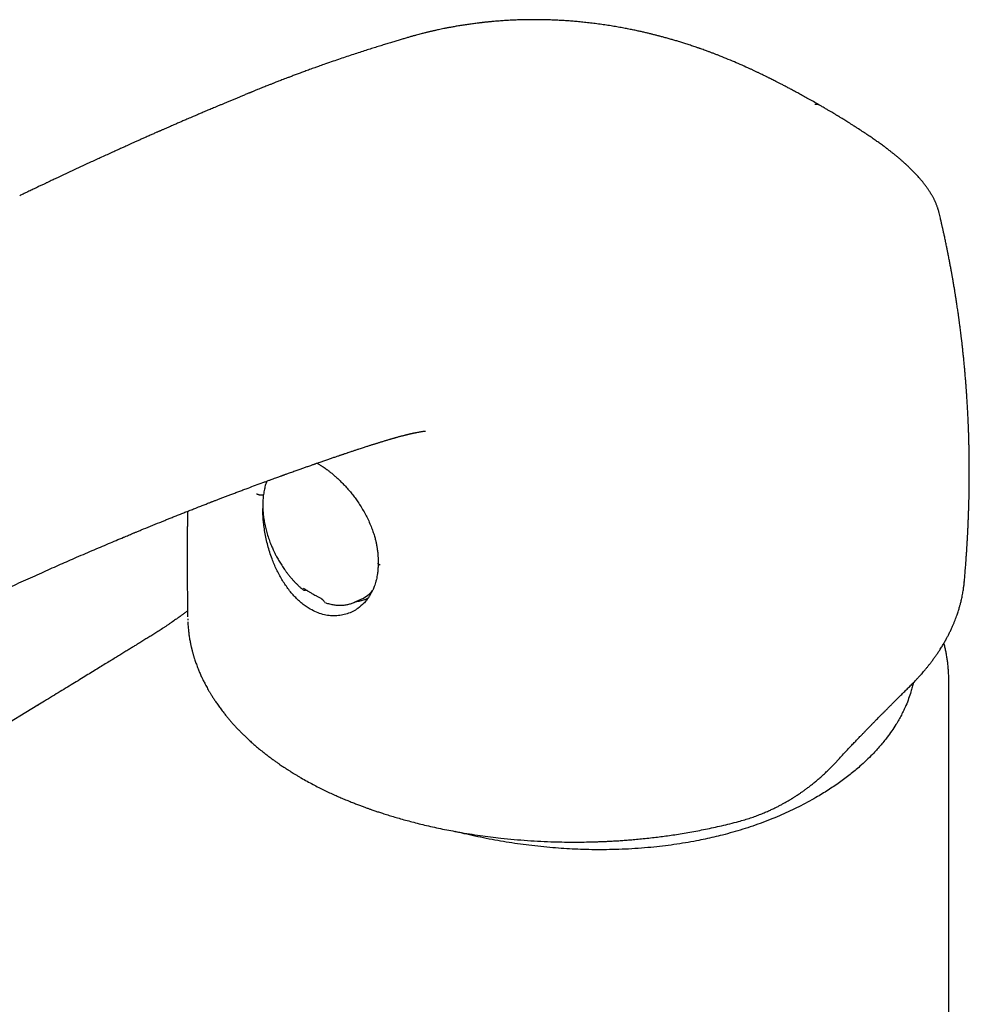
# Model space of a CAD drawing. Header units: millimetres. Extents: x 8 to 1012, y 12 to 1096.
# Tile 9 of 44: x 745 to 806, y 461 to 524. Entities that reach past the tile are written whole.
import ezdxf

# ---------------------------------------------------------------- set-up
doc = ezdxf.new("R2010")
doc.units = ezdxf.units.MM

msp = doc.modelspace()

# ---------------------------------------------------------------- linework, layer by layer
at = {"color": 7, "linetype": 'Continuous', "lineweight": 30}
for p, q in [((764.221, 521.405), (764.218, 521.403)), ((804.05, 512.014), (804.053, 511.999)), ((764.129, 495.941), (764.209, 495.898)), ((763.213, 487.84), (763.217, 487.837)), ((805.659, 488.302), (805.664, 488.348)), ((766.584, 487.038), (767.011, 487.238)), ((755.831, 485.961), (755.834, 485.859)), ((804.67, 293.68), (804.67, 482.035)), ((746.224, 480.414), (727.566, 469.101)), ((746.219, 480.403), (746.228, 480.408)), ((797.318, 476.635), (797.657, 476.998))]:
    msp.add_line(p, q, dxfattribs=at)
msp.add_arc((766.14, 489.072), 2.031, 295.42627, 320.11202, dxfattribs=at)
for points, knots in [([(796.417, 518.896), (796.358, 518.93), (796.184, 519.031), (795.902, 519.191), (795.578, 519.373), (795.272, 519.542), (794.985, 519.699), (794.718, 519.843), (794.47, 519.975), (794.239, 520.097), (794.026, 520.209), (793.831, 520.309), (793.66, 520.397), (793.51, 520.473), (793.38, 520.539), (793.272, 520.594), (793.182, 520.638), (793.111, 520.674), (793.047, 520.706), (792.981, 520.738), (792.903, 520.777), (792.807, 520.824), (792.689, 520.882), (792.549, 520.949), (792.393, 521.024), (792.23, 521.102), (792.065, 521.179), (791.795, 521.305), (791.413, 521.478), (790.912, 521.697), (790.397, 521.911), (789.986, 522.076), (789.685, 522.192), (789.497, 522.263), (789.313, 522.332), (789.139, 522.396), (788.978, 522.454), (788.837, 522.505), (788.734, 522.541), (788.666, 522.565), (788.616, 522.582), (788.549, 522.605), (788.397, 522.657), (788.171, 522.734), (787.882, 522.828), (787.605, 522.916), (787.342, 522.997), (787.092, 523.072), (786.844, 523.144), (786.6, 523.214), (786.362, 523.279), (786.146, 523.337), (785.94, 523.391), (785.743, 523.441), (785.54, 523.491), (785.33, 523.542), (785.104, 523.595), (784.86, 523.65), (784.592, 523.708), (784.298, 523.769), (783.976, 523.833), (783.636, 523.897), (783.276, 523.96), (782.896, 524.022), (782.496, 524.083), (782.09, 524.138), (781.685, 524.189), (781.295, 524.232), (780.921, 524.27), (780.569, 524.3), (780.239, 524.326), (779.966, 524.344), (779.747, 524.357), (779.577, 524.366), (779.414, 524.373), (779.263, 524.38), (779.133, 524.384), (779.028, 524.388), (778.956, 524.39), (778.906, 524.391), (778.866, 524.392), (778.815, 524.394), (778.748, 524.395), (778.664, 524.397), (778.565, 524.399), (778.449, 524.4), (778.228, 524.403), (777.909, 524.403), (777.502, 524.398), (777.103, 524.388), (776.713, 524.373), (776.341, 524.353), (775.992, 524.331), (775.666, 524.306), (775.42, 524.285), (775.246, 524.269), (775.139, 524.258), (775.036, 524.248), (774.942, 524.238), (774.863, 524.23), (774.802, 524.223), (774.757, 524.218), (774.717, 524.213), (774.67, 524.208), (774.603, 524.2), (774.511, 524.189), (774.394, 524.175), (774.255, 524.157), (774.05, 524.13), (773.792, 524.094), (773.491, 524.048), (773.203, 524.001), (772.941, 523.956), (772.702, 523.913), (772.487, 523.872), (772.284, 523.832), (772.1, 523.794), (771.94, 523.76), (771.806, 523.731), (771.692, 523.706), (771.592, 523.683), (771.496, 523.661), (771.401, 523.639), (771.311, 523.617), (771.223, 523.596), (771.134, 523.574), (771.035, 523.549), (770.925, 523.521), (770.802, 523.49), (770.658, 523.452), (770.492, 523.408), (770.304, 523.356), (770.1, 523.298), (769.88, 523.235), (769.644, 523.165), (769.39, 523.09), (769.119, 523.009), (768.831, 522.922), (768.528, 522.829), (768.21, 522.731), (767.877, 522.627), (767.527, 522.516), (767.159, 522.398), (766.77, 522.273), (766.363, 522.139), (765.938, 521.998), (765.496, 521.849), (765.036, 521.691), (764.609, 521.543), (764.336, 521.446), (764.221, 521.405)], [0, 0, 0, 0, 0.006242, 0.018067, 0.029175, 0.03956, 0.049224, 0.058171, 0.066409, 0.07394, 0.081074, 0.087435, 0.093024, 0.097841, 0.101988, 0.105608, 0.108291, 0.110586, 0.112493, 0.114424, 0.116904, 0.119934, 0.123516, 0.128095, 0.13313, 0.138202, 0.143302, 0.148431, 0.163164, 0.178154, 0.19324, 0.208293, 0.213576, 0.218847, 0.224106, 0.229059, 0.233394, 0.237448, 0.240756, 0.241852, 0.243042, 0.244849, 0.247296, 0.25544, 0.263216, 0.270588, 0.27756, 0.284134, 0.290307, 0.297062, 0.303247, 0.308859, 0.313896, 0.319141, 0.324108, 0.329489, 0.335283, 0.341488, 0.348099, 0.355769, 0.363917, 0.372548, 0.381673, 0.391306, 0.401465, 0.412162, 0.42243, 0.432606, 0.442291, 0.451473, 0.460143, 0.468301, 0.473039, 0.477591, 0.48196, 0.486128, 0.489701, 0.492527, 0.494606, 0.495602, 0.49654, 0.497917, 0.499742, 0.502016, 0.504739, 0.507911, 0.511534, 0.522994, 0.534426, 0.545764, 0.556979, 0.568044, 0.578201, 0.58788, 0.597097, 0.600436, 0.603713, 0.606928, 0.609853, 0.612337, 0.614235, 0.615549, 0.616514, 0.61793, 0.619863, 0.622804, 0.626461, 0.630832, 0.635915, 0.645878, 0.655563, 0.664934, 0.673992, 0.681462, 0.688713, 0.695693, 0.701973, 0.70746, 0.712154, 0.715889, 0.719308, 0.722581, 0.725916, 0.729325, 0.732221, 0.7353, 0.738842, 0.742854, 0.747336, 0.752285, 0.758712, 0.765776, 0.773465, 0.781775, 0.790873, 0.800614, 0.811005, 0.822051, 0.833762, 0.845921, 0.858733, 0.872193, 0.886297, 0.901349, 0.917068, 0.933454, 0.950508, 0.968243, 0.986675, 1, 1, 1, 1]), ([(764.217, 521.404), (764.139, 521.376), (763.95, 521.309), (763.659, 521.204), (763.35, 521.091), (763.063, 520.984), (762.796, 520.885), (762.55, 520.792), (762.331, 520.708), (762.136, 520.634), (761.965, 520.568), (761.811, 520.508), (761.675, 520.455), (761.555, 520.408), (761.453, 520.368), (761.366, 520.333), (761.285, 520.302), (761.203, 520.269), (761.114, 520.234), (761.016, 520.195), (760.904, 520.15), (760.776, 520.099), (760.631, 520.041), (760.477, 519.978), (760.335, 519.921), (760.213, 519.871), (760.116, 519.832), (760.03, 519.797), (759.954, 519.766), (759.889, 519.739), (759.832, 519.716), (759.768, 519.69), (759.688, 519.657), (759.585, 519.614), (759.469, 519.567), (759.325, 519.507), (759.153, 519.436), (758.952, 519.353), (758.743, 519.266), (758.532, 519.177), (758.327, 519.092), (758.129, 519.009), (757.939, 518.929), (757.754, 518.851), (757.579, 518.777), (757.418, 518.709), (757.27, 518.647), (757.142, 518.593), (757.031, 518.546), (756.93, 518.503), (756.82, 518.457), (756.704, 518.407), (756.581, 518.355), (756.453, 518.301), (756.317, 518.243), (756.167, 518.179), (756.012, 518.113), (755.856, 518.046), (755.714, 517.985), (755.585, 517.929), (755.467, 517.879), (755.353, 517.83), (755.239, 517.781), (755.12, 517.729), (754.997, 517.676), (754.865, 517.619), (754.725, 517.558), (754.579, 517.494), (754.443, 517.435), (754.326, 517.383), (754.234, 517.343), (754.156, 517.309), (754.093, 517.281), (754.043, 517.259), (753.997, 517.239), (753.947, 517.217), (753.885, 517.189), (753.806, 517.154), (753.708, 517.111), (753.596, 517.062), (753.479, 517.009), (753.357, 516.955), (753.23, 516.899), (753.077, 516.83), (752.894, 516.749), (752.683, 516.655), (752.476, 516.562), (752.279, 516.473), (752.1, 516.393), (751.94, 516.32), (751.805, 516.259), (751.686, 516.206), (751.572, 516.154), (751.447, 516.098), (751.31, 516.036), (751.161, 515.968), (751.001, 515.895), (750.833, 515.819), (750.602, 515.713), (750.315, 515.582), (749.975, 515.426), (749.571, 515.24), (749.097, 515.021), (748.55, 514.767), (748.007, 514.514), (747.603, 514.324), (747.337, 514.199), (747.205, 514.136), (747.067, 514.071), (746.916, 513.999), (746.749, 513.92), (746.564, 513.832), (746.353, 513.732), (746.116, 513.618), (745.851, 513.491), (745.565, 513.353), (745.296, 513.224), (745.123, 513.14), (745.053, 513.106)], [0, 0, 0, 0, 0.0123553, 0.0296593, 0.0458755, 0.0610069, 0.0750561, 0.0880251, 0.0999156, 0.1098686, 0.1189172, 0.1270617, 0.1343025, 0.1406398, 0.1460737, 0.1506045, 0.1545825, 0.1589326, 0.163704, 0.1688966, 0.1745102, 0.1816664, 0.1894068, 0.1977311, 0.2063891, 0.2121356, 0.2173161, 0.2219308, 0.22598, 0.2294637, 0.2323823, 0.2351293, 0.2397308, 0.2453049, 0.2516646, 0.2583635, 0.2684879, 0.2792649, 0.2905962, 0.3019442, 0.3132279, 0.3234304, 0.3335808, 0.343595, 0.352942, 0.3615292, 0.3693566, 0.3765231, 0.3818343, 0.3869876, 0.3925747, 0.3992861, 0.4053491, 0.4121071, 0.4195355, 0.4268886, 0.4358051, 0.4440061, 0.4514912, 0.4582603, 0.4643133, 0.4699963, 0.4761366, 0.4821983, 0.4886741, 0.495564, 0.502868, 0.5105859, 0.5185764, 0.5241386, 0.5289497, 0.5330098, 0.5363188, 0.538877, 0.5409072, 0.5434771, 0.5466954, 0.5505621, 0.5560033, 0.5619216, 0.5680614, 0.5744227, 0.5810054, 0.5878094, 0.5984303, 0.6095487, 0.6206646, 0.6307689, 0.6402387, 0.6485675, 0.6557558, 0.6611578, 0.6669915, 0.6734428, 0.6805116, 0.6881979, 0.6965015, 0.7053474, 0.7141705, 0.7322071, 0.7496352, 0.7664555, 0.794457, 0.8224529, 0.8502944, 0.8774493, 0.8841619, 0.8908283, 0.8976203, 0.9052315, 0.9137353, 0.9231322, 0.9334224, 0.9457738, 0.9592072, 0.9737233, 0.9893227, 1, 1, 1, 1]), ([(796.427, 518.89), (796.425, 518.892), (796.399, 518.909), (796.346, 518.932), (796.271, 518.958), (796.2, 518.971), (796.135, 518.973), (796.094, 518.967), (796.075, 518.964)], [0, 0, 0, 0, 0.020159, 0.264932, 0.493006, 0.69253, 0.858691, 1, 1, 1, 1]), ([(804.05, 512.014), (804.044, 512.036), (804.033, 512.083), (804.015, 512.149), (803.998, 512.207), (803.985, 512.25), (803.97, 512.297), (803.95, 512.359), (803.921, 512.44), (803.888, 512.526), (803.853, 512.611), (803.821, 512.686), (803.79, 512.755), (803.758, 512.822), (803.723, 512.892), (803.684, 512.967), (803.643, 513.042), (803.604, 513.113), (803.554, 513.198), (803.487, 513.309), (803.395, 513.451), (803.291, 513.603), (803.179, 513.757), (803.06, 513.912), (802.929, 514.074), (802.784, 514.245), (802.626, 514.422), (802.458, 514.599), (802.287, 514.773), (802.15, 514.907), (802.054, 514.999), (802.005, 515.044), (801.965, 515.081), (801.928, 515.116), (801.884, 515.156), (801.827, 515.207), (801.737, 515.288), (801.618, 515.393), (801.477, 515.513), (801.34, 515.628), (801.205, 515.738), (801.068, 515.848), (800.951, 515.94), (800.861, 516.01), (800.803, 516.054), (800.756, 516.089), (800.706, 516.127), (800.642, 516.176), (800.559, 516.238), (800.461, 516.309), (800.351, 516.389), (800.198, 516.5), (799.998, 516.641), (799.748, 516.815), (799.478, 516.998), (799.188, 517.191), (798.927, 517.363), (798.702, 517.508), (798.524, 517.622), (798.356, 517.728), (798.204, 517.825), (798.067, 517.91), (797.946, 517.985), (797.841, 518.049), (797.752, 518.104), (797.687, 518.144), (797.643, 518.171), (797.615, 518.188), (797.583, 518.207), (797.542, 518.232), (797.486, 518.266), (797.416, 518.308), (797.331, 518.359), (797.22, 518.425), (797.08, 518.509), (796.909, 518.61), (796.713, 518.725), (796.549, 518.82), (796.451, 518.877), (796.427, 518.891)], [0, 0, 0, 0, 0.007346, 0.015607, 0.022276, 0.027355, 0.031793, 0.041193, 0.051496, 0.063898, 0.074937, 0.085084, 0.093371, 0.102203, 0.111528, 0.121281, 0.131458, 0.140978, 0.148858, 0.164695, 0.184853, 0.204803, 0.224215, 0.245365, 0.266111, 0.288716, 0.313914, 0.337911, 0.361697, 0.386123, 0.394007, 0.400466, 0.405501, 0.409646, 0.415263, 0.422631, 0.431744, 0.450255, 0.467762, 0.484222, 0.500262, 0.516444, 0.532755, 0.54115, 0.547728, 0.552521, 0.557103, 0.56497, 0.574385, 0.58534, 0.597804, 0.611123, 0.636303, 0.663265, 0.692004, 0.722513, 0.754799, 0.773662, 0.792382, 0.809515, 0.825023, 0.83891, 0.850971, 0.86147, 0.870405, 0.877776, 0.880874, 0.883581, 0.886284, 0.890328, 0.89583, 0.902791, 0.911214, 0.921098, 0.935599, 0.952411, 0.971535, 0.992962, 1, 1, 1, 1]), ([(805.67, 488.348), (805.672, 488.371), (805.679, 488.453), (805.691, 488.594), (805.707, 488.778), (805.724, 488.976), (805.74, 489.18), (805.756, 489.38), (805.77, 489.574), (805.783, 489.743), (805.793, 489.888), (805.801, 490.005), (805.809, 490.115), (805.816, 490.221), (805.823, 490.326), (805.83, 490.436), (805.836, 490.543), (805.842, 490.633), (805.847, 490.71), (805.851, 490.788), (805.857, 490.888), (805.864, 491.005), (805.871, 491.124), (805.877, 491.232), (805.882, 491.329), (805.887, 491.434), (805.893, 491.552), (805.899, 491.682), (805.905, 491.806), (805.91, 491.918), (805.915, 492.013), (805.918, 492.089), (805.921, 492.16), (805.924, 492.243), (805.928, 492.348), (805.933, 492.464), (805.937, 492.577), (805.943, 492.731), (805.949, 492.92), (805.956, 493.143), (805.962, 493.35), (805.967, 493.551), (805.971, 493.72), (805.973, 493.862), (805.976, 493.98), (805.978, 494.103), (805.98, 494.235), (805.982, 494.383), (805.984, 494.544), (805.986, 494.724), (805.987, 494.906), (805.988, 495.076), (805.988, 495.221), (805.989, 495.348), (805.988, 495.471), (805.988, 495.607), (805.988, 495.762), (805.986, 495.94), (805.985, 496.128), (805.983, 496.321), (805.98, 496.513), (805.977, 496.703), (805.973, 496.889), (805.97, 497.064), (805.965, 497.244), (805.96, 497.442), (805.953, 497.673), (805.946, 497.916), (805.937, 498.159), (805.928, 498.387), (805.919, 498.601), (805.91, 498.795), (805.902, 498.977), (805.893, 499.145), (805.885, 499.311), (805.875, 499.479), (805.865, 499.656), (805.855, 499.834), (805.845, 500.002), (805.834, 500.163), (805.825, 500.305), (805.816, 500.429), (805.809, 500.531), (805.802, 500.628), (805.795, 500.728), (805.787, 500.838), (805.778, 500.964), (805.767, 501.1), (805.756, 501.241), (805.745, 501.38), (805.734, 501.513), (805.723, 501.635), (805.714, 501.745), (805.705, 501.845), (805.696, 501.945), (805.685, 502.061), (805.673, 502.198), (805.658, 502.351), (805.643, 502.51), (805.627, 502.672), (805.607, 502.867), (805.584, 503.089), (805.558, 503.331), (805.533, 503.554), (805.513, 503.722), (805.499, 503.842), (805.49, 503.918), (805.481, 503.994), (805.471, 504.078), (805.459, 504.178), (805.445, 504.296), (805.427, 504.44), (805.407, 504.597), (805.387, 504.754), (805.369, 504.89), (805.353, 505.007), (805.34, 505.106), (805.328, 505.194), (805.316, 505.283), (805.301, 505.385), (805.285, 505.505), (805.265, 505.642), (805.243, 505.794), (805.219, 505.955), (805.196, 506.113), (805.173, 506.266), (805.151, 506.408), (805.131, 506.54), (805.112, 506.659), (805.095, 506.765), (805.078, 506.869), (805.06, 506.981), (805.04, 507.105), (805.017, 507.241), (804.994, 507.38), (804.97, 507.519), (804.947, 507.654), (804.925, 507.782), (804.906, 507.888), (804.891, 507.971), (804.879, 508.04), (804.866, 508.112), (804.85, 508.202), (804.83, 508.312), (804.807, 508.439), (804.783, 508.569), (804.759, 508.696), (804.736, 508.819), (804.71, 508.953), (804.683, 509.095), (804.654, 509.24), (804.628, 509.371), (804.607, 509.478), (804.59, 509.562), (804.575, 509.634), (804.559, 509.714), (804.538, 509.819), (804.511, 509.949), (804.481, 510.091), (804.451, 510.235), (804.422, 510.372), (804.394, 510.503), (804.366, 510.628), (804.341, 510.746), (804.316, 510.858), (804.293, 510.96), (804.272, 511.053), (804.254, 511.137), (804.237, 511.211), (804.221, 511.279), (804.205, 511.349), (804.186, 511.434), (804.161, 511.542), (804.13, 511.677), (804.093, 511.833), (804.067, 511.943), (804.053, 511.999)], [0, 0, 0, 0, 0.002914, 0.010005, 0.017404, 0.025566, 0.034383, 0.04246, 0.050233, 0.058238, 0.063247, 0.068137, 0.07269, 0.07686, 0.081093, 0.085712, 0.09037, 0.09427, 0.096805, 0.099872, 0.103985, 0.109138, 0.114308, 0.118712, 0.122478, 0.126297, 0.131626, 0.137174, 0.142338, 0.146946, 0.15097, 0.154124, 0.156382, 0.159779, 0.164394, 0.169401, 0.174089, 0.178469, 0.188484, 0.197561, 0.206065, 0.214248, 0.222422, 0.22711, 0.231968, 0.237, 0.242392, 0.248491, 0.255305, 0.262529, 0.270854, 0.278033, 0.283726, 0.288832, 0.293897, 0.299054, 0.305823, 0.313275, 0.321219, 0.329376, 0.337392, 0.34528, 0.353181, 0.360642, 0.367185, 0.375711, 0.385528, 0.396239, 0.406171, 0.415999, 0.424958, 0.433046, 0.440357, 0.447858, 0.454236, 0.461308, 0.469052, 0.476627, 0.483672, 0.490324, 0.496996, 0.501592, 0.505937, 0.509955, 0.513906, 0.518544, 0.523917, 0.529908, 0.535689, 0.541836, 0.547494, 0.552656, 0.557292, 0.561399, 0.565378, 0.570072, 0.57609, 0.582724, 0.589488, 0.596371, 0.603376, 0.614344, 0.624736, 0.634286, 0.642824, 0.646309, 0.649574, 0.652621, 0.656037, 0.660298, 0.665402, 0.6712, 0.678798, 0.685505, 0.691323, 0.696308, 0.700546, 0.703998, 0.707643, 0.712015, 0.717113, 0.723125, 0.729685, 0.736645, 0.744006, 0.750069, 0.756378, 0.762274, 0.767183, 0.771742, 0.775959, 0.780762, 0.786148, 0.792045, 0.798414, 0.804128, 0.810172, 0.815893, 0.820755, 0.823975, 0.82671, 0.829742, 0.83335, 0.838397, 0.844124, 0.849801, 0.855325, 0.860694, 0.86591, 0.872761, 0.879247, 0.884974, 0.889889, 0.893181, 0.895976, 0.89925, 0.903782, 0.909702, 0.916246, 0.922525, 0.928534, 0.934275, 0.939747, 0.944951, 0.949864, 0.954374, 0.958465, 0.962138, 0.965394, 0.968233, 0.971124, 0.974652, 0.979402, 0.985373, 0.992562, 1, 1, 1, 1]), ([(766.109, 496.619), (766.115, 496.621), (766.164, 496.637), (766.25, 496.666), (766.362, 496.704), (766.462, 496.737), (766.555, 496.768), (766.649, 496.799), (766.746, 496.831), (766.861, 496.869), (766.985, 496.91), (767.113, 496.952), (767.233, 496.991), (767.341, 497.026), (767.443, 497.059), (767.536, 497.089), (767.629, 497.119), (767.717, 497.146), (767.794, 497.171), (767.863, 497.193), (767.932, 497.214), (768.01, 497.238), (768.096, 497.265), (768.184, 497.292), (768.267, 497.318), (768.356, 497.345), (768.449, 497.373), (768.547, 497.402), (768.638, 497.429), (768.727, 497.455), (768.801, 497.477), (768.863, 497.495), (768.917, 497.511), (768.98, 497.529), (769.045, 497.548), (769.107, 497.565), (769.173, 497.584), (769.252, 497.606), (769.342, 497.631), (769.431, 497.655), (769.517, 497.678), (769.605, 497.701), (769.695, 497.725), (769.772, 497.744), (769.84, 497.762), (769.899, 497.776), (769.952, 497.789), (769.998, 497.8), (770.036, 497.81), (770.072, 497.818), (770.11, 497.827), (770.152, 497.836), (770.19, 497.845), (770.224, 497.853), (770.255, 497.86), (770.289, 497.867), (770.325, 497.875), (770.36, 497.883), (770.392, 497.89), (770.427, 497.897), (770.462, 497.904), (770.499, 497.911), (770.566, 497.925), (770.662, 497.943), (770.775, 497.962), (770.871, 497.977), (770.938, 497.986), (770.982, 497.992), (771.01, 497.995), (771.032, 497.997), (771.05, 497.999), (771.063, 498), (771.073, 498.001), (771.081, 498.001), (771.087, 498.002), (771.09, 498.002), (771.092, 498.002), (771.091, 498.002), (771.091, 498.002)], [0, 0, 0, 0, 0.00256, 0.02149, 0.037947, 0.051981, 0.065461, 0.079376, 0.093724, 0.108504, 0.130626, 0.14918, 0.165989, 0.184872, 0.198431, 0.212564, 0.227255, 0.240973, 0.252694, 0.262835, 0.272624, 0.284801, 0.298845, 0.312547, 0.325644, 0.337853, 0.354574, 0.369326, 0.383776, 0.398139, 0.41164, 0.419468, 0.42781, 0.438174, 0.450025, 0.460334, 0.468634, 0.482622, 0.500394, 0.514793, 0.528073, 0.545731, 0.561744, 0.576424, 0.58838, 0.599929, 0.610056, 0.618937, 0.626775, 0.632658, 0.640421, 0.650015, 0.658318, 0.664685, 0.670975, 0.679096, 0.688081, 0.696161, 0.703303, 0.70955, 0.71841, 0.726451, 0.735989, 0.767839, 0.800021, 0.83265, 0.865808, 0.883077, 0.900075, 0.91443, 0.928391, 0.942629, 0.953155, 0.964966, 0.97676, 0.987816, 0.996876, 1, 1, 1, 1]), ([(719.888, 484.675), (719.919, 484.657), (720, 484.61), (720.133, 484.536), (720.321, 484.432), (720.553, 484.307), (720.781, 484.19), (720.963, 484.098), (721.083, 484.039), (721.182, 483.991), (721.261, 483.953), (721.327, 483.922), (721.39, 483.892), (721.472, 483.854), (721.58, 483.804), (721.714, 483.743), (721.866, 483.676), (722.033, 483.603), (722.235, 483.517), (722.479, 483.417), (722.766, 483.303), (723.039, 483.199), (723.289, 483.108), (723.502, 483.032), (723.707, 482.962), (723.896, 482.899), (724.067, 482.843), (724.22, 482.795), (724.354, 482.754), (724.469, 482.72), (724.568, 482.691), (724.654, 482.666), (724.738, 482.642), (724.831, 482.617), (724.941, 482.587), (725.069, 482.553), (725.22, 482.514), (725.399, 482.471), (725.606, 482.422), (725.829, 482.373), (726.063, 482.326), (726.305, 482.28), (726.558, 482.237), (726.811, 482.198), (727.056, 482.164), (727.334, 482.131), (727.642, 482.1), (727.974, 482.075), (728.28, 482.058), (728.56, 482.049), (728.814, 482.046), (729.046, 482.047), (729.264, 482.052), (729.477, 482.06), (729.693, 482.072), (729.943, 482.089), (730.229, 482.116), (730.55, 482.155), (730.879, 482.203), (731.217, 482.264), (731.546, 482.333), (731.869, 482.409), (732.183, 482.491), (732.436, 482.563), (732.625, 482.62), (732.742, 482.656), (732.847, 482.69), (732.938, 482.719), (733.014, 482.744), (733.078, 482.766), (733.128, 482.783), (733.17, 482.797), (733.21, 482.81), (733.257, 482.827), (733.313, 482.847), (733.406, 482.879), (733.538, 482.927), (733.723, 482.995), (733.936, 483.075), (734.178, 483.17), (734.445, 483.278), (734.734, 483.398), (735.038, 483.528), (735.343, 483.662), (735.643, 483.797), (736.059, 483.988), (736.586, 484.236), (737.22, 484.544), (737.844, 484.85), (738.395, 485.121), (738.874, 485.356), (739.283, 485.556), (739.7, 485.759), (740.13, 485.967), (740.581, 486.185), (741.044, 486.408), (741.519, 486.634), (742.004, 486.864), (742.509, 487.102), (743.032, 487.347), (743.575, 487.599), (744.136, 487.858), (744.714, 488.123), (745.301, 488.39), (745.887, 488.655), (746.457, 488.911), (747.007, 489.156), (747.539, 489.392), (748.056, 489.619), (748.587, 489.851), (749.132, 490.088), (749.689, 490.328), (750.225, 490.557), (750.74, 490.776), (751.234, 490.984), (751.614, 491.144), (751.88, 491.255), (752.032, 491.318), (752.165, 491.373), (752.278, 491.42), (752.368, 491.458), (752.446, 491.49), (752.525, 491.523), (752.621, 491.562), (752.732, 491.608), (753.009, 491.722), (753.449, 491.903), (753.915, 492.092), (754.259, 492.231), (754.481, 492.321), (754.718, 492.416), (754.972, 492.518), (755.242, 492.626), (755.516, 492.734), (755.792, 492.844), (756.07, 492.953), (756.316, 493.05), (756.522, 493.131), (756.678, 493.192), (756.818, 493.246), (756.95, 493.297), (757.07, 493.344), (757.177, 493.386), (757.263, 493.419), (757.337, 493.448), (757.408, 493.475), (757.488, 493.506), (757.608, 493.552), (757.77, 493.614), (757.979, 493.695), (758.2, 493.779), (758.432, 493.867), (758.67, 493.958), (758.92, 494.052), (759.177, 494.149), (759.441, 494.248), (759.775, 494.373), (760.183, 494.524), (760.565, 494.666), (760.858, 494.773), (761.052, 494.844), (761.235, 494.911), (761.401, 494.971), (761.546, 495.024), (761.67, 495.069), (761.774, 495.106), (761.85, 495.134), (761.902, 495.153), (761.935, 495.165), (761.965, 495.175), (761.998, 495.187), (762.047, 495.205), (762.115, 495.229), (762.205, 495.261), (762.314, 495.301), (762.442, 495.346), (762.581, 495.396), (762.723, 495.447), (762.898, 495.509), (763.102, 495.581), (763.331, 495.662), (763.519, 495.728), (763.667, 495.78), (763.773, 495.817), (763.863, 495.849), (763.937, 495.874), (764.002, 495.897), (764.071, 495.921), (764.157, 495.951), (764.265, 495.989), (764.429, 496.045), (764.637, 496.117), (764.879, 496.2), (765.108, 496.279), (765.324, 496.353), (765.487, 496.408), (765.601, 496.447), (765.671, 496.471), (765.738, 496.493), (765.807, 496.517), (765.882, 496.542), (765.976, 496.574), (766.053, 496.6), (766.101, 496.616), (766.108, 496.618)], [0, 0, 0, 0, 0.002064, 0.005414, 0.008799, 0.014461, 0.020539, 0.023548, 0.026103, 0.028206, 0.029856, 0.031085, 0.032365, 0.033865, 0.036332, 0.039211, 0.042405, 0.045897, 0.049683, 0.055081, 0.060971, 0.067343, 0.071644, 0.076016, 0.080062, 0.083753, 0.087094, 0.090086, 0.092592, 0.094794, 0.096695, 0.098296, 0.099665, 0.101527, 0.103572, 0.105892, 0.108709, 0.112031, 0.115852, 0.120169, 0.124195, 0.128571, 0.133186, 0.137652, 0.141941, 0.146054, 0.152162, 0.157837, 0.163082, 0.167778, 0.172069, 0.175955, 0.179508, 0.183085, 0.186736, 0.190462, 0.195813, 0.201326, 0.207013, 0.212915, 0.219194, 0.22474, 0.230577, 0.23671, 0.239087, 0.241414, 0.24347, 0.245242, 0.24673, 0.247932, 0.24899, 0.249671, 0.250417, 0.251363, 0.25251, 0.253763, 0.256936, 0.260416, 0.264958, 0.269935, 0.275342, 0.281604, 0.288166, 0.294696, 0.301189, 0.307646, 0.321939, 0.336082, 0.350089, 0.36397, 0.373158, 0.382295, 0.391462, 0.401096, 0.411265, 0.421969, 0.432552, 0.443611, 0.455141, 0.467138, 0.479596, 0.492513, 0.505876, 0.519664, 0.533311, 0.546557, 0.559181, 0.57143, 0.583308, 0.594817, 0.608035, 0.620751, 0.633004, 0.644792, 0.656113, 0.66697, 0.670884, 0.674388, 0.677437, 0.680031, 0.682168, 0.683627, 0.685413, 0.687598, 0.690182, 0.693117, 0.70664, 0.720492, 0.725235, 0.73032, 0.735781, 0.741617, 0.747829, 0.754416, 0.760522, 0.766917, 0.773602, 0.777534, 0.781125, 0.784365, 0.787254, 0.790208, 0.792676, 0.794658, 0.796181, 0.797766, 0.79961, 0.801712, 0.806035, 0.810857, 0.81618, 0.821354, 0.826923, 0.83273, 0.838685, 0.844787, 0.851036, 0.861866, 0.873113, 0.877646, 0.88224, 0.886569, 0.890416, 0.893781, 0.896665, 0.899067, 0.900988, 0.901949, 0.90272, 0.903303, 0.904006, 0.905051, 0.906686, 0.908777, 0.911324, 0.914327, 0.91771, 0.921053, 0.924292, 0.929964, 0.93529, 0.94027, 0.943081, 0.945571, 0.947672, 0.949385, 0.950723, 0.952227, 0.954235, 0.956745, 0.959757, 0.965699, 0.971349, 0.9767, 0.981751, 0.986496, 0.988158, 0.989779, 0.991359, 0.992897, 0.9946, 0.996648, 0.999502, 1, 1, 1, 1]), ([(764.209, 495.898), (764.264, 495.865), (764.369, 495.803), (764.516, 495.708), (764.643, 495.621), (764.751, 495.544), (764.841, 495.477), (764.921, 495.415), (765.024, 495.334), (765.159, 495.224), (765.327, 495.078), (765.518, 494.904), (765.727, 494.699), (765.949, 494.466), (766.166, 494.222), (766.373, 493.971), (766.569, 493.715), (766.766, 493.438), (766.961, 493.141), (767.151, 492.82), (767.328, 492.489), (767.491, 492.146), (767.608, 491.862), (767.69, 491.642), (767.743, 491.49), (767.792, 491.338), (767.834, 491.194), (767.868, 491.067), (767.893, 490.968), (767.91, 490.894), (767.922, 490.842), (767.93, 490.803), (767.937, 490.771), (767.944, 490.738), (767.953, 490.694), (767.964, 490.632), (767.979, 490.552), (767.994, 490.454), (768.01, 490.339), (768.026, 490.206), (768.034, 490.112), (768.038, 490.063)], [0, 0, 0, 0, 0.0312554, 0.058734, 0.0824626, 0.1024537, 0.1187114, 0.1326812, 0.1473561, 0.1763332, 0.2080021, 0.2423718, 0.2847146, 0.3290784, 0.3728657, 0.4160127, 0.4585036, 0.5003256, 0.5495011, 0.5978389, 0.6469979, 0.6972585, 0.7486775, 0.7704602, 0.7924558, 0.814667, 0.8360527, 0.8543593, 0.8695049, 0.8787868, 0.8862862, 0.8920015, 0.8960941, 0.8999165, 0.9063529, 0.9154051, 0.9270751, 0.9413658, 0.9582807, 0.977824, 1, 1, 1, 1]), ([(760.908, 494.791), (760.891, 494.746), (760.857, 494.653), (760.812, 494.505), (760.771, 494.349), (760.736, 494.189), (760.707, 494.023), (760.683, 493.853), (760.666, 493.678), (760.655, 493.499), (760.65, 493.322), (760.651, 493.149), (760.657, 492.979), (760.668, 492.808), (760.684, 492.635), (760.705, 492.46), (760.732, 492.284), (760.763, 492.108), (760.799, 491.931), (760.84, 491.754), (760.886, 491.577), (760.936, 491.4), (760.991, 491.225), (761.049, 491.051), (761.111, 490.882), (761.175, 490.719), (761.235, 490.574), (761.29, 490.448), (761.352, 490.313), (761.398, 490.218), (761.427, 490.159)], [0, 0, 0, 0, 0.0357596, 0.0741041, 0.1125828, 0.1512207, 0.1900405, 0.2290626, 0.2683061, 0.307789, 0.3475292, 0.3833228, 0.4191752, 0.4550776, 0.4910228, 0.5270026, 0.5630072, 0.5990249, 0.6350413, 0.6710378, 0.7069888, 0.7428568, 0.7785821, 0.8140591, 0.8490775, 0.8831383, 0.9146751, 0.9396667, 0.9620875, 1, 1, 1, 1]), ([(760.692, 493.911), (760.684, 493.908), (760.66, 493.897), (760.61, 493.887), (760.545, 493.882), (760.476, 493.887), (760.408, 493.9), (760.347, 493.921), (760.295, 493.948), (760.27, 493.968), (760.258, 493.978)], [0, 0, 0, 0, 0.064414, 0.195886, 0.332365, 0.47052, 0.611504, 0.74869, 0.878929, 1, 1, 1, 1]), ([(763.696, 486.573), (763.609, 486.626), (763.435, 486.732), (763.182, 486.924), (762.938, 487.136), (762.704, 487.371), (762.479, 487.624), (762.265, 487.895), (762.062, 488.182), (761.871, 488.484), (761.693, 488.799), (761.528, 489.124), (761.377, 489.46), (761.232, 489.826), (761.095, 490.223), (760.971, 490.649), (760.867, 491.078), (760.783, 491.508), (760.723, 491.911), (760.683, 492.286), (760.661, 492.63), (760.652, 492.882), (760.655, 493.015), (760.656, 493.039)], [0, 0, 0, 0, 0.047412, 0.094637, 0.141757, 0.188835, 0.235908, 0.282998, 0.330113, 0.377249, 0.424395, 0.471538, 0.518663, 0.56576, 0.62227, 0.678826, 0.735418, 0.792023, 0.848612, 0.895741, 0.942828, 0.989869, 1, 1, 1, 1]), ([(755.828, 492.858), (755.828, 492.842), (755.826, 492.757), (755.823, 492.596), (755.818, 492.365), (755.813, 492.107), (755.808, 491.825), (755.804, 491.518), (755.8, 491.186), (755.797, 490.828), (755.794, 490.442), (755.793, 490.026), (755.793, 489.581), (755.795, 489.108), (755.799, 488.608), (755.805, 488.084), (755.811, 487.536), (755.817, 486.966), (755.823, 486.478), (755.826, 486.181), (755.827, 486.082)], [0, 0, 0, 0, 0.007267, 0.03725, 0.071229, 0.109208, 0.151187, 0.196313, 0.245303, 0.298159, 0.354884, 0.416619, 0.48237, 0.552141, 0.625935, 0.703751, 0.784078, 0.868267, 0.956318, 1, 1, 1, 1]), ([(761.427, 490.159), (761.458, 490.098), (761.502, 490.012), (761.569, 489.886), (761.628, 489.779), (761.701, 489.653), (761.78, 489.521), (761.866, 489.386), (761.957, 489.248), (762.053, 489.109), (762.154, 488.97), (762.259, 488.833), (762.368, 488.697), (762.481, 488.563), (762.597, 488.432), (762.716, 488.304), (762.838, 488.18), (762.963, 488.059), (763.089, 487.944), (763.174, 487.872), (763.216, 487.836)], [0, 0, 0, 0, 0.0676672, 0.0951508, 0.1407816, 0.188198, 0.2390945, 0.2922453, 0.3471538, 0.4034229, 0.4607686, 0.518979, 0.5778932, 0.6373858, 0.6973577, 0.7577286, 0.818433, 0.879416, 0.9406314, 1, 1, 1, 1]), ([(768.038, 490.067), (768.042, 490.001), (768.05, 489.875), (768.053, 489.696), (768.05, 489.584), (768.049, 489.531)], [0, 0, 0, 0, 0.362992, 0.695992, 1, 1, 1, 1]), ([(768.048, 489.531), (768.049, 489.46), (768.05, 489.307), (768.036, 489.083), (768.012, 488.864), (767.98, 488.665), (767.939, 488.472), (767.89, 488.288), (767.836, 488.117), (767.781, 487.971), (767.734, 487.856), (767.691, 487.763), (767.653, 487.684), (767.613, 487.607), (767.569, 487.528), (767.519, 487.443), (767.46, 487.352), (767.392, 487.254), (767.313, 487.151), (767.222, 487.042), (767.127, 486.939), (767.06, 486.876), (767.03, 486.848)], [0, 0, 0, 0, 0.062798, 0.135137, 0.202974, 0.266278, 0.32503, 0.392052, 0.451945, 0.504721, 0.5504, 0.581589, 0.61232, 0.642603, 0.672715, 0.707108, 0.747351, 0.790651, 0.839151, 0.892858, 0.951782, 1, 1, 1, 1]), ([(768.18, 489.407), (768.164, 489.413), (768.131, 489.426), (768.092, 489.452), (768.063, 489.483), (768.049, 489.512), (768.05, 489.529), (768.051, 489.535)], [0, 0, 0, 0, 0.202098, 0.419519, 0.648552, 0.883943, 1, 1, 1, 1]), ([(763.212, 487.838), (763.225, 487.829), (763.253, 487.808), (763.297, 487.791), (763.341, 487.787), (763.378, 487.791), (763.408, 487.8), (763.424, 487.807), (763.427, 487.808)], [0, 0, 0, 0, 0.225206, 0.488045, 0.640794, 0.806642, 0.966434, 1, 1, 1, 1]), ([(763.241, 487.928), (763.269, 487.909), (763.322, 487.874), (763.398, 487.826), (763.463, 487.785), (763.519, 487.751), (763.573, 487.718), (763.633, 487.682), (763.71, 487.636), (763.806, 487.58), (763.922, 487.514), (764.057, 487.439), (764.212, 487.356), (764.324, 487.299), (764.382, 487.269)], [0, 0, 0, 0, 0.080497, 0.150517, 0.210092, 0.259246, 0.30229, 0.355811, 0.421456, 0.507684, 0.608622, 0.724301, 0.854754, 1, 1, 1, 1]), ([(802.248, 481.701), (802.286, 481.74), (802.359, 481.812), (802.458, 481.915), (802.545, 482.005), (802.618, 482.083), (802.678, 482.147), (802.725, 482.199), (802.763, 482.24), (802.796, 482.277), (802.844, 482.331), (802.913, 482.407), (803.003, 482.51), (803.102, 482.626), (803.211, 482.757), (803.329, 482.901), (803.453, 483.057), (803.58, 483.224), (803.708, 483.397), (803.836, 483.575), (803.962, 483.759), (804.071, 483.924), (804.163, 484.068), (804.236, 484.185), (804.302, 484.295), (804.355, 484.384), (804.395, 484.453), (804.423, 484.503), (804.445, 484.541), (804.463, 484.574), (804.486, 484.615), (804.516, 484.669), (804.555, 484.742), (804.599, 484.824), (804.647, 484.916), (804.697, 485.014), (804.748, 485.118), (804.797, 485.222), (804.845, 485.324), (804.891, 485.425), (804.946, 485.55), (805.009, 485.699), (805.077, 485.87), (805.141, 486.036), (805.198, 486.195), (805.248, 486.342), (805.291, 486.474), (805.329, 486.596), (805.36, 486.704), (805.389, 486.804), (805.415, 486.902), (805.444, 487.013), (805.474, 487.138), (805.506, 487.277), (805.538, 487.431), (805.568, 487.59), (805.595, 487.745), (805.617, 487.887), (805.635, 488.017), (805.649, 488.134), (805.661, 488.238), (805.667, 488.305), (805.67, 488.335)], [0, 0, 0, 0, 0.019228, 0.036304, 0.051235, 0.064029, 0.074689, 0.083087, 0.089435, 0.09498, 0.100808, 0.115823, 0.13244, 0.150656, 0.171944, 0.195063, 0.219896, 0.246171, 0.273877, 0.301027, 0.329429, 0.359087, 0.377154, 0.395659, 0.412849, 0.427143, 0.436493, 0.443988, 0.449628, 0.453881, 0.45907, 0.467754, 0.478583, 0.491559, 0.504812, 0.519747, 0.535442, 0.550851, 0.565973, 0.580808, 0.595357, 0.621286, 0.646251, 0.670237, 0.694051, 0.715423, 0.734343, 0.751623, 0.768969, 0.781512, 0.795614, 0.811805, 0.830081, 0.850439, 0.872876, 0.897391, 0.919773, 0.940034, 0.958181, 0.974219, 0.988156, 1, 1, 1, 1]), ([(764.382, 487.269), (764.389, 487.265), (764.402, 487.258), (764.424, 487.243), (764.448, 487.224), (764.474, 487.2), (764.5, 487.174), (764.524, 487.146), (764.547, 487.118), (764.558, 487.102), (764.564, 487.093)], [0, 0, 0, 0, 0.087428, 0.183921, 0.290932, 0.409158, 0.53869, 0.680046, 0.83408, 1, 1, 1, 1]), ([(767.389, 487.258), (767.385, 487.256), (767.338, 487.231), (767.243, 487.191), (767.103, 487.14), (766.958, 487.1), (766.813, 487.071), (766.696, 487.054), (766.628, 487.05), (766.607, 487.049)], [0, 0, 0, 0, 0.015432, 0.200315, 0.385199, 0.571642, 0.758085, 0.925212, 1, 1, 1, 1]), ([(767.14, 486.956), (767.015, 486.839), (766.794, 486.633), (766.426, 486.416), (766.071, 486.268), (765.695, 486.174), (765.306, 486.135), (764.906, 486.153), (764.501, 486.23), (764.094, 486.363), (763.829, 486.503), (763.696, 486.573)], [0, 0, 0, 0, 0.139134, 0.246605, 0.354181, 0.461791, 0.569363, 0.67686, 0.784326, 0.89193, 1, 1, 1, 1]), ([(764.564, 487.094), (764.565, 487.092), (764.566, 487.09), (764.569, 487.088), (764.569, 487.088)], [0, 0, 0, 0, 0.6054833, 1, 1, 1, 1]), ([(764.581, 487.078), (764.595, 487.06), (764.618, 487.03), (764.652, 487.001), (764.671, 486.993), (764.675, 486.991)], [0, 0, 0, 0, 0.543251, 0.89342, 1, 1, 1, 1]), ([(764.708, 486.976), (764.715, 486.973), (764.769, 486.955), (764.869, 486.926), (765.008, 486.891), (765.145, 486.864), (765.281, 486.843), (765.416, 486.83), (765.548, 486.823), (765.679, 486.823), (765.808, 486.83), (765.933, 486.843), (766.055, 486.863), (766.173, 486.889), (766.285, 486.921), (766.389, 486.956), (766.472, 486.988), (766.529, 487.013), (766.557, 487.025), (766.57, 487.031), (766.573, 487.033)], [0, 0, 0, 0, 0.011309, 0.081571, 0.15179, 0.221943, 0.292004, 0.361934, 0.43168, 0.501166, 0.570284, 0.63887, 0.706672, 0.773278, 0.837948, 0.899172, 0.953246, 0.982139, 0.994876, 1, 1, 1, 1]), ([(766.573, 487.033), (766.574, 487.033), (766.577, 487.034), (766.58, 487.036), (766.582, 487.037), (766.583, 487.037), (766.584, 487.038), (766.584, 487.038)], [0, 0, 0, 0, 0.31018, 0.727612, 0.878102, 0.97956, 1, 1, 1, 1]), ([(755.823, 486.461), (755.806, 486.448), (755.761, 486.415), (755.687, 486.36), (755.604, 486.298), (755.525, 486.24), (755.455, 486.189), (755.397, 486.146), (755.349, 486.111), (755.306, 486.08), (755.263, 486.049), (755.213, 486.014), (755.144, 485.964), (755.05, 485.897), (754.928, 485.812), (754.794, 485.719), (754.65, 485.62), (754.502, 485.521), (754.353, 485.422), (754.206, 485.326), (754.063, 485.233), (753.878, 485.114), (753.655, 484.973), (753.398, 484.812), (753.186, 484.681), (753.017, 484.577), (752.886, 484.496), (752.752, 484.414), (752.599, 484.32), (752.42, 484.21), (752.213, 484.082), (751.984, 483.942), (751.733, 483.788), (751.464, 483.622), (751.175, 483.444), (750.867, 483.255), (750.539, 483.054), (750.19, 482.839), (749.817, 482.61), (749.422, 482.367), (749.006, 482.112), (748.568, 481.845), (748.113, 481.567), (747.64, 481.278), (747.149, 480.979), (746.672, 480.688), (746.358, 480.498), (746.215, 480.41)], [0, 0, 0, 0, 0.006056, 0.015863, 0.025789, 0.035227, 0.043359, 0.05007, 0.055523, 0.059925, 0.064803, 0.07047, 0.076926, 0.088663, 0.10235, 0.117992, 0.133617, 0.150183, 0.166361, 0.182108, 0.197422, 0.212303, 0.240761, 0.267468, 0.292412, 0.306279, 0.319525, 0.332705, 0.347399, 0.36642, 0.387616, 0.410991, 0.436548, 0.46428, 0.493626, 0.525041, 0.558501, 0.593982, 0.632202, 0.672537, 0.714987, 0.759555, 0.806245, 0.854172, 0.904158, 0.956212, 1, 1, 1, 1]), ([(755.838, 485.76), (755.839, 485.74), (755.843, 485.625), (755.859, 485.416), (755.887, 485.135), (755.924, 484.857), (755.961, 484.629), (755.994, 484.453), (756.018, 484.334), (756.04, 484.233), (756.056, 484.159), (756.068, 484.108), (756.076, 484.075), (756.082, 484.048), (756.089, 484.022), (756.096, 483.993), (756.106, 483.954), (756.119, 483.903), (756.135, 483.84), (756.155, 483.767), (756.177, 483.688), (756.2, 483.608), (756.223, 483.531), (756.246, 483.456), (756.277, 483.358), (756.316, 483.24), (756.363, 483.104), (756.413, 482.966), (756.466, 482.828), (756.52, 482.691), (756.572, 482.566), (756.624, 482.443), (756.677, 482.324), (756.73, 482.209), (756.781, 482.102), (756.833, 481.994), (756.892, 481.877), (756.959, 481.746), (757.033, 481.608), (757.113, 481.463), (757.199, 481.312), (757.296, 481.15), (757.404, 480.975), (757.525, 480.786), (757.637, 480.618), (757.737, 480.473), (757.822, 480.354), (757.911, 480.232), (758.004, 480.107), (758.096, 479.987), (758.181, 479.878), (758.254, 479.786), (758.315, 479.71), (758.365, 479.65), (758.408, 479.598), (758.451, 479.546), (758.501, 479.487), (758.559, 479.42), (758.624, 479.345), (758.696, 479.264), (758.798, 479.15), (758.928, 479.008), (759.088, 478.84), (759.248, 478.677), (759.409, 478.516), (759.577, 478.355), (759.761, 478.182), (759.967, 477.995), (760.197, 477.794), (760.449, 477.582), (760.685, 477.39), (760.903, 477.22), (761.093, 477.075), (761.282, 476.935), (761.46, 476.806), (761.62, 476.693), (761.762, 476.594), (761.885, 476.511), (761.988, 476.442), (762.07, 476.387), (762.125, 476.352), (762.163, 476.327), (762.196, 476.305), (762.243, 476.275), (762.305, 476.235), (762.381, 476.187), (762.479, 476.125), (762.6, 476.05), (762.748, 475.959), (762.918, 475.858), (763.04, 475.787), (763.105, 475.749)], [0, 0, 0, 0, 0.005112, 0.029799, 0.054542, 0.079342, 0.104099, 0.116433, 0.127196, 0.13639, 0.144013, 0.147379, 0.150315, 0.15282, 0.154893, 0.157236, 0.160792, 0.165325, 0.170969, 0.177724, 0.185097, 0.192283, 0.19927, 0.206059, 0.21265, 0.225815, 0.238108, 0.249529, 0.263458, 0.275863, 0.287229, 0.297689, 0.309692, 0.320229, 0.329597, 0.33932, 0.350256, 0.362455, 0.37596, 0.389121, 0.403322, 0.418653, 0.435343, 0.453403, 0.47283, 0.483977, 0.495527, 0.50748, 0.519836, 0.532238, 0.542968, 0.552086, 0.559594, 0.565495, 0.570109, 0.575182, 0.581097, 0.587855, 0.595453, 0.603876, 0.612509, 0.630224, 0.647574, 0.664557, 0.681169, 0.697927, 0.715866, 0.736387, 0.758297, 0.781595, 0.806281, 0.822508, 0.839282, 0.855936, 0.870963, 0.884304, 0.895957, 0.905923, 0.914202, 0.920794, 0.925699, 0.927292, 0.929882, 0.933597, 0.938437, 0.9444, 0.951487, 0.96128, 0.972632, 0.985539, 1, 1, 1, 1]), ([(804.669, 482.037), (804.669, 482.118), (804.668, 482.288), (804.657, 482.547), (804.638, 482.813), (804.611, 483.079), (804.577, 483.346), (804.535, 483.612), (804.484, 483.878), (804.428, 484.14), (804.384, 484.313), (804.362, 484.397)], [0, 0, 0, 0, 0.102262, 0.2143011, 0.3265167, 0.4389411, 0.551606, 0.664542, 0.7777787, 0.8913441, 1, 1, 1, 1]), ([(802.393, 481.847), (802.372, 481.756), (802.328, 481.564), (802.231, 481.225), (802.101, 480.832), (801.944, 480.437), (801.785, 480.086), (801.631, 479.778), (801.464, 479.473), (801.261, 479.132), (801.016, 478.758), (800.752, 478.394), (800.501, 478.074), (800.27, 477.797), (800.026, 477.523), (799.733, 477.211), (799.383, 476.865), (799.009, 476.523), (798.658, 476.222), (798.337, 475.961), (798.003, 475.704), (797.657, 475.451), (797.298, 475.202), (796.925, 474.957), (796.543, 474.718), (796.279, 474.562), (796.147, 474.485)], [0, 0, 0, 0, 0.032942, 0.069879, 0.123356, 0.176898, 0.215263, 0.253627, 0.292089, 0.330551, 0.383035, 0.435582, 0.472432, 0.509282, 0.546219, 0.583156, 0.636633, 0.690175, 0.72854, 0.766904, 0.805366, 0.843829, 0.88282, 0.921811, 0.960906, 1, 1, 1, 1]), ([(797.657, 476.998), (797.745, 477.093), (797.916, 477.278), (798.162, 477.541), (798.39, 477.783), (798.601, 478.005), (798.793, 478.206), (798.966, 478.387), (799.122, 478.548), (799.261, 478.692), (799.381, 478.815), (799.482, 478.919), (799.566, 479.005), (799.639, 479.081), (799.708, 479.151), (799.776, 479.22), (799.846, 479.292), (799.919, 479.366), (800, 479.449), (800.092, 479.542), (800.194, 479.645), (800.298, 479.751), (800.409, 479.862), (800.53, 479.984), (800.663, 480.118), (800.811, 480.266), (800.966, 480.422), (801.128, 480.583), (801.294, 480.749), (801.47, 480.925), (801.655, 481.109), (801.847, 481.301), (802.047, 481.501), (802.18, 481.633), (802.248, 481.701)], [0, 0, 0, 0, 0.052703, 0.101968, 0.147829, 0.190311, 0.229434, 0.264605, 0.296563, 0.325317, 0.350875, 0.370998, 0.388579, 0.403622, 0.417558, 0.431985, 0.446905, 0.462319, 0.478227, 0.49919, 0.520956, 0.543527, 0.566926, 0.592777, 0.622107, 0.654919, 0.691218, 0.726792, 0.765192, 0.806426, 0.850508, 0.897451, 0.947274, 1, 1, 1, 1]), ([(791.181, 472.948), (791.313, 472.984), (791.57, 473.055), (791.939, 473.173), (792.281, 473.292), (792.598, 473.413), (792.889, 473.532), (793.154, 473.648), (793.393, 473.759), (793.611, 473.865), (793.813, 473.969), (793.999, 474.068), (794.167, 474.161), (794.308, 474.242), (794.423, 474.309), (794.513, 474.363), (794.573, 474.4), (794.609, 474.422), (794.628, 474.434), (794.647, 474.445), (794.673, 474.462), (794.716, 474.489), (794.777, 474.527), (794.858, 474.579), (794.96, 474.646), (795.084, 474.729), (795.227, 474.828), (795.384, 474.939), (795.553, 475.063), (795.731, 475.198), (795.924, 475.349), (796.13, 475.518), (796.348, 475.704), (796.577, 475.908), (796.816, 476.13), (797.066, 476.374), (797.232, 476.546), (797.318, 476.635)], [0, 0, 0, 0, 0.057155, 0.1109586, 0.1614289, 0.2085814, 0.2524288, 0.2922864, 0.3289737, 0.3624966, 0.3928591, 0.4235293, 0.4501244, 0.4726453, 0.4910917, 0.505463, 0.5157584, 0.520357, 0.5231435, 0.5249322, 0.5294198, 0.5362237, 0.5459411, 0.5592345, 0.5761061, 0.5965588, 0.6205962, 0.6482237, 0.6760333, 0.7067377, 0.7403454, 0.7768673, 0.8163167, 0.857927, 0.9023956, 0.9497445, 1, 1, 1, 1]), ([(763.105, 475.749), (763.234, 475.675), (763.487, 475.532), (763.867, 475.327), (764.236, 475.137), (764.592, 474.961), (764.935, 474.797), (765.264, 474.647), (765.578, 474.508), (765.883, 474.378), (766.178, 474.256), (766.461, 474.143), (766.724, 474.04), (766.966, 473.949), (767.187, 473.867), (767.387, 473.795), (767.56, 473.734), (767.707, 473.683), (767.836, 473.639), (767.958, 473.598), (768.079, 473.557), (768.202, 473.517), (768.399, 473.453), (768.672, 473.367), (769.029, 473.258), (769.406, 473.147), (769.807, 473.034), (770.233, 472.92), (770.685, 472.804), (771.167, 472.688), (771.673, 472.573), (772.189, 472.464), (772.706, 472.362), (773.279, 472.256), (773.907, 472.151), (774.59, 472.048), (775.263, 471.958), (775.99, 471.873), (776.779, 471.794), (777.632, 471.727), (778.488, 471.676), (779.28, 471.645), (780.001, 471.629), (780.643, 471.624), (781.267, 471.628), (781.769, 471.639), (782.155, 471.651), (782.431, 471.661), (782.709, 471.673), (783.002, 471.688), (783.323, 471.706), (783.669, 471.728), (784.04, 471.755), (784.433, 471.787), (784.854, 471.825), (785.304, 471.871), (785.754, 471.922), (786.199, 471.977), (786.637, 472.035), (787.094, 472.102), (787.569, 472.177), (788.062, 472.26), (788.562, 472.352), (789.067, 472.451), (789.578, 472.559), (790.102, 472.677), (790.639, 472.806), (790.999, 472.9), (791.181, 472.948)], [0, 0, 0, 0, 0.017934, 0.035017, 0.051263, 0.066684, 0.081292, 0.095093, 0.108097, 0.120309, 0.132559, 0.143903, 0.154343, 0.163881, 0.172518, 0.180254, 0.187088, 0.19256, 0.197304, 0.201881, 0.206505, 0.211177, 0.215897, 0.228778, 0.24201, 0.255857, 0.270717, 0.286087, 0.302401, 0.31966, 0.33785, 0.35618, 0.374197, 0.391909, 0.415771, 0.439076, 0.461836, 0.4842, 0.512683, 0.541149, 0.569588, 0.597993, 0.619869, 0.641106, 0.661707, 0.681673, 0.690939, 0.700061, 0.709045, 0.718592, 0.729253, 0.741028, 0.75315, 0.766265, 0.780372, 0.795472, 0.811569, 0.825744, 0.840614, 0.85618, 0.872445, 0.88941, 0.90708, 0.924389, 0.94233, 0.960909, 0.98013, 1, 1, 1, 1]), ([(796.147, 474.485), (795.966, 474.383), (795.606, 474.178), (795.056, 473.892), (794.502, 473.623), (793.946, 473.371), (793.359, 473.124), (792.741, 472.884), (792.1, 472.655), (791.455, 472.445), (790.807, 472.253), (790.188, 472.086), (789.6, 471.942), (789.047, 471.818), (788.436, 471.694), (787.768, 471.573), (787.039, 471.46), (786.303, 471.364), (785.537, 471.282), (784.739, 471.216), (783.912, 471.168), (783.107, 471.141), (782.326, 471.132), (781.587, 471.139), (780.862, 471.161), (780.153, 471.196), (779.424, 471.246), (778.676, 471.312), (777.92, 471.394), (777.178, 471.49), (776.452, 471.597), (775.722, 471.72), (774.99, 471.857), (774.273, 472.006), (773.61, 472.156), (773.194, 472.26), (773.002, 472.308)], [0, 0, 0, 0, 0.0302173, 0.0604347, 0.0887362, 0.117045, 0.1453465, 0.1761351, 0.2069236, 0.2363888, 0.2658624, 0.2953277, 0.3194275, 0.343532, 0.3676319, 0.3982112, 0.4288093, 0.4594073, 0.4899868, 0.5235417, 0.557109, 0.590664, 0.6209115, 0.6511589, 0.679488, 0.7078245, 0.7361536, 0.7669678, 0.7977819, 0.8272652, 0.8567568, 0.8862401, 0.9166408, 0.9470415, 0.9755157, 1, 1, 1, 1])]:
    msp.add_open_spline(points, degree=3, knots=knots, dxfattribs=at)

doc.saveas('drawing.dxf')
